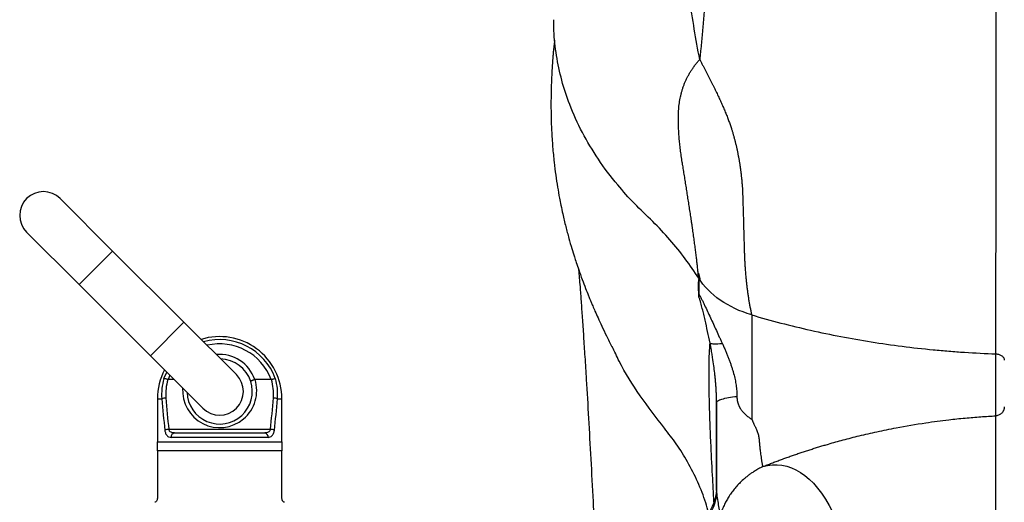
# Model space of a CAD drawing. Header units: millimetres. Extents: x 989 to 4240, y 1618 to 3732.
# Tile 11 of 14: x 3045 to 3708, y 3015 to 3341. Entities that reach past the tile are written whole.
import ezdxf

# ---------------------------------------------------------------- set-up
doc = ezdxf.new("R2010")
doc.units = ezdxf.units.MM
doc.header["$LTSCALE"] = 2

msp = doc.modelspace()

# ---------------------------------------------------------------- linework, layer by layer
at = {"color": 7, "linetype": 'Continuous', "lineweight": 25}
for p, q in [((3107.19, 3184.73), (3071.84, 3220.09)), ((3049.21, 3197.46), (3084.57, 3162.11)), ((3155.28, 3136.65), (3107.19, 3184.73)), ((3502.28, 3166.35), (3502.28, 3155.79)), ((3084.57, 3162.11), (3132.65, 3114.02)), ((3538.02, 3141.62), (3538.02, 3071.21)), ((3190.63, 3101.3), (3155.28, 3136.65)), ((3132.65, 3114.02), (3168.01, 3078.67)), ((3702.63, 3073.53), (3702.63, 3115.3)), ((3148.69, 3097.98), (3144.56, 3097.98)), ((3214.08, 3097.98), (3203.19, 3097.98)), ((3137.32, 3084.98), (3137.32, 3055.98)), ((3221.32, 3055.98), (3221.32, 3084.98)), ((3145.03, 3064.41), (3213.61, 3064.41)), ((3148.95, 3061.98), (3209.68, 3061.98)), ((3137.32, 3055.98), (3221.32, 3055.98)), ((3212.02, 3058.98), (3146.62, 3058.98)), ((3137.32, 3049.98), (3137.32, 3017.84)), ((3221.32, 3049.98), (3137.32, 3049.98)), ((3221.32, 3017.84), (3221.32, 3049.98)), ((3514.32, 3041.42), (3514.32, 3024.37)), ((3514.32, 3041.42), (3514.32, 3033.99))]:
    msp.add_line(p, q, dxfattribs=at)
at = {"color": 8, "linetype": 'Continuous', "lineweight": 25}
for p, q in [((3107.19, 3184.73), (3084.57, 3162.11)), ((3155.28, 3136.65), (3132.65, 3114.02)), ((3141.77, 3098.67), (3143.66, 3103.02)), ((3145.79, 3100.88), (3144.56, 3097.98)), ((3137.32, 3084.98), (3140.32, 3084.98)), ((3218.32, 3084.98), (3221.32, 3084.98))]:
    msp.add_line(p, q, dxfattribs=at)
at = {"color": 7, "linetype": 'Continuous', "lineweight": 25}
for centre, radius, start, end in [((3060.53, 3208.78), 16, 45, 225), ((3179.32, 3084.98), 42, 0, 107.28125), ((3179.32, 3089.98), 22, 17.96534, 88.34176), ((3179.32, 3084.98), 42, 152.26388, 180), ((3179.32, 3089.98), 16, 225, 45), ((3177.93, 3087.9), 37.73, 163.41335, 184.43819), ((3178.03, 3088.27), 35.03, 163.84866, 184.43858), ((3179.32, 3089.98), 22, 181.65824, 17.96534), ((3180.61, 3088.27), 35.03, 355.56142, 16.15134), ((3180.71, 3087.9), 37.73, 355.56181, 16.58665), ((3143.34, 3077.34), 8.22, 91.65498, 111.57511), ((3215.3, 3077.34), 8.22, 68.42489, 88.34502), ((3145.7, 3054.96), 9.47, 94.05462, 110.44303), ((3149.33, 3059.28), 2.73, 97.983, 186.20769), ((3209.31, 3059.28), 2.73, 353.79231, 82.017), ((3212.94, 3054.96), 9.47, 69.55697, 85.94538)]:
    msp.add_arc(centre, radius, start, end, dxfattribs=at)
at = {"color": 8, "linetype": 'Continuous', "lineweight": 25}
for centre, radius, start, end in [((3179.32, 3084.98), 39.96, 20.03183, 105.73512), ((3179.32, 3084.98), 37.11, 20.50745, 103.234), ((3179.32, 3089.98), 25, 18.59695, 95.20818), ((3179.32, 3090.55), 25, 176.01039, 17.28324)]:
    msp.add_arc(centre, radius, start, end, dxfattribs=at)
at = {"color": 7, "linetype": 'Continuous', "lineweight": 25}
for centre, ratio, start_param, end_param in [((3179.32, 3159.41), 0.209402, 1.950954, 2.067456), ((3179.32, 3159.98), 0.194444, 1.950954, 2.067456), ((3179.32, 3159.98), 0.194444, 4.215729, 4.332232), ((3179.32, 3159.41), 0.209402, 4.215729, 4.332232)]:
    msp.add_ellipse(centre, major_axis=(0, 200.57), ratio=ratio, start_param=start_param, end_param=end_param, dxfattribs=at)
for points, knots in [([(3702.63, 3115.3), (3702.66, 3131.52), (3702.68, 3148.27), (3702.72, 3182.81), (3702.73, 3200.59), (3702.76, 3228.03), (3702.77, 3237.31), (3702.78, 3256.11), (3702.79, 3265.64), (3702.8, 3284.96), (3702.8, 3294.75), (3702.81, 3314.59), (3702.82, 3324.64), (3702.82, 3345), (3702.83, 3355.27), (3702.83, 3370.81), (3702.83, 3376.01), (3702.83, 3386.45), (3702.83, 3391.7), (3702.83, 3418), (3702.83, 3439.25), (3702.83, 3482.18), (3702.83, 3503.85), (3702.82, 3547.6), (3702.82, 3569.68), (3702.81, 3591.98)], [0, 0, 0, 0, 0.125, 0.125, 0.25, 0.25, 0.3125, 0.3125, 0.375, 0.375, 0.4375, 0.4375, 0.5, 0.5, 0.5625, 0.5625, 0.59375, 0.59375, 0.625, 0.625, 0.75, 0.75, 0.875, 0.875, 1, 1, 1, 1]), ([(3510.88, 3430.03), (3510.79, 3428.4), (3510.63, 3425.15), (3510.38, 3420.32), (3510.13, 3415.55), (3509.88, 3410.83), (3509.63, 3406.18), (3509.39, 3401.59), (3509.14, 3397.06), (3508.89, 3392.59), (3508.64, 3388.18), (3508.39, 3383.84), (3508.13, 3379.56), (3507.88, 3375.34), (3507.62, 3371.19), (3507.36, 3367.1), (3507.1, 3363.07), (3506.83, 3359.11), (3506.56, 3355.22), (3506.29, 3351.39), (3506.01, 3347.63), (3505.73, 3343.94), (3505.45, 3340.31), (3505.16, 3336.76), (3504.86, 3333.28), (3504.56, 3329.88), (3504.25, 3326.56), (3503.93, 3323.31), (3503.61, 3320.13), (3503.29, 3317.02), (3503.06, 3314.97), (3502.95, 3313.96)], [0, 0, 0, 0, 0.041363, 0.082288, 0.12277, 0.162801, 0.202376, 0.241488, 0.280132, 0.3183, 0.355985, 0.393183, 0.429888, 0.466098, 0.501811, 0.537022, 0.571729, 0.605926, 0.639609, 0.672774, 0.705414, 0.737517, 0.769061, 0.800024, 0.830387, 0.86013, 0.889245, 0.917756, 0.9457, 0.973106, 1, 1, 1, 1]), ([(3502.28, 3166.33), (3499.33, 3170.74), (3493.4, 3179.59), (3483.04, 3192.39), (3471.49, 3204.76), (3458.69, 3216.61), (3446.3, 3230.58), (3434.28, 3246.53), (3423.47, 3264.66), (3415.38, 3282.52), (3409.68, 3299.89), (3406.19, 3316.6), (3404.51, 3330.28), (3404.68, 3338.37), (3404.73, 3340.82)], [0, 0, 0, 0, 0.076701, 0.153728, 0.231067, 0.308719, 0.386658, 0.489131, 0.592062, 0.695422, 0.783838, 0.872526, 0.961467, 1, 1, 1, 1]), ([(3405.15, 3326.91), (3405.15, 3326.65), (3405.16, 3326.16), (3404.97, 3324.99), (3404.72, 3323.34), (3404.45, 3321.21), (3404.21, 3318.67), (3404, 3316.06), (3403.82, 3313.62), (3403.63, 3310.78), (3403.35, 3306.16), (3403.05, 3300.01), (3402.78, 3292.25), (3402.67, 3283.7), (3402.77, 3274.77), (3403.1, 3265.29), (3403.75, 3255.17), (3404.72, 3245.14), (3405.85, 3236.08), (3407.08, 3228.04), (3408.27, 3221.29), (3409.45, 3215.27), (3410.82, 3208.84), (3412.59, 3201.36), (3414.64, 3193.6), (3416.61, 3186.78), (3418.29, 3181.36), (3419.84, 3176.59), (3421.56, 3171.51), (3423.67, 3165.65), (3425.88, 3159.81), (3427.64, 3155.39), (3428.89, 3152.34), (3429.89, 3149.94), (3431.01, 3147.31), (3432.54, 3143.78), (3434.57, 3139.26), (3437.13, 3133.71), (3440.26, 3127.15), (3442.54, 3122.5), (3443.77, 3119.99)], [0, 0, 0, 0, 0.05377, 0.100967, 0.141046, 0.17409, 0.200689, 0.221728, 0.234362, 0.244682, 0.263276, 0.287561, 0.315775, 0.349804, 0.380371, 0.411875, 0.451615, 0.488715, 0.519612, 0.549269, 0.575569, 0.592924, 0.614754, 0.645897, 0.675318, 0.700904, 0.722025, 0.736402, 0.755466, 0.780478, 0.804294, 0.824049, 0.833677, 0.84162, 0.853478, 0.871055, 0.894455, 0.923729, 0.958906, 1, 1, 1, 1]), ([(3502.28, 3166.32), (3502.24, 3166.76), (3502.16, 3167.63), (3502.03, 3168.98), (3501.88, 3170.38), (3501.73, 3171.83), (3501.57, 3173.32), (3501.4, 3174.86), (3501.22, 3176.45), (3501.03, 3178.09), (3500.83, 3179.78), (3500.63, 3181.51), (3500.41, 3183.29), (3500.18, 3185.12), (3499.94, 3186.99), (3499.69, 3188.91), (3499.43, 3190.87), (3499.15, 3192.88), (3498.87, 3194.94), (3498.58, 3197.04), (3498.27, 3199.18), (3497.95, 3201.37), (3497.63, 3203.59), (3497.19, 3206.48), (3496.66, 3209.99), (3496.03, 3214.13), (3495.39, 3218.24), (3494.76, 3222.33), (3494.12, 3226.4), (3493.48, 3230.44), (3492.83, 3234.46), (3492.19, 3238.45), (3491.64, 3241.83), (3491.19, 3244.61), (3490.86, 3246.77), (3490.55, 3248.91), (3490.25, 3251.01), (3489.99, 3253.09), (3489.74, 3255.15), (3489.51, 3257.17), (3489.31, 3259.17), (3489.13, 3261.14), (3488.97, 3263.08), (3488.84, 3265), (3488.73, 3266.89), (3488.65, 3268.75), (3488.59, 3270.59), (3488.56, 3272.41), (3488.56, 3274.19), (3488.58, 3276.12), (3488.65, 3278.18), (3488.79, 3280.37), (3488.99, 3282.53), (3489.26, 3284.66), (3489.6, 3286.77), (3490.01, 3288.85), (3490.49, 3290.9), (3491.05, 3292.93), (3491.69, 3294.94), (3492.4, 3296.92), (3493.2, 3298.88), (3494.09, 3300.82), (3495.06, 3302.74), (3496.13, 3304.65), (3497.29, 3306.54), (3498.55, 3308.41), (3499.91, 3310.28), (3501.37, 3312.13), (3502.42, 3313.35), (3502.95, 3313.96)], [0, 0, 0, 0, 0.008971, 0.018206, 0.027706, 0.03747, 0.047496, 0.057784, 0.068333, 0.07914, 0.090204, 0.101523, 0.113095, 0.124918, 0.136989, 0.149305, 0.161864, 0.174661, 0.187694, 0.200958, 0.21445, 0.228167, 0.242104, 0.256257, 0.282083, 0.307715, 0.333147, 0.35837, 0.383379, 0.408168, 0.432732, 0.457071, 0.481182, 0.494524, 0.50773, 0.5208, 0.533739, 0.546547, 0.559229, 0.571789, 0.584229, 0.596554, 0.608768, 0.620876, 0.63288, 0.644787, 0.656601, 0.668326, 0.679968, 0.691531, 0.706241, 0.721012, 0.735861, 0.750806, 0.765867, 0.781061, 0.796408, 0.811927, 0.827636, 0.843556, 0.85971, 0.876119, 0.892806, 0.909793, 0.927102, 0.944755, 0.962774, 0.981181, 1, 1, 1, 1]), ([(3502.95, 3313.96), (3503.29, 3313.33), (3503.96, 3312.07), (3504.95, 3310.18), (3505.93, 3308.32), (3506.89, 3306.49), (3507.83, 3304.67), (3508.76, 3302.88), (3509.66, 3301.1), (3510.55, 3299.35), (3511.41, 3297.62), (3512.26, 3295.92), (3513.09, 3294.23), (3513.9, 3292.56), (3514.68, 3290.92), (3515.45, 3289.3), (3516.19, 3287.7), (3516.92, 3286.11), (3517.62, 3284.55), (3518.3, 3283.02), (3518.96, 3281.5), (3519.6, 3280), (3520.21, 3278.52), (3520.8, 3277.07), (3521.37, 3275.63), (3521.92, 3274.22), (3522.44, 3272.83), (3522.94, 3271.45), (3523.42, 3270.1), (3523.87, 3268.77), (3524.37, 3267.26), (3524.91, 3265.54), (3525.49, 3263.61), (3526.04, 3261.65), (3526.58, 3259.67), (3527.09, 3257.67), (3527.57, 3255.64), (3528.04, 3253.59), (3528.47, 3251.52), (3528.89, 3249.41), (3529.28, 3247.29), (3529.65, 3245.13), (3530, 3242.95), (3530.32, 3240.74), (3530.62, 3238.51), (3530.9, 3236.24), (3531.15, 3233.95), (3531.37, 3231.62), (3531.57, 3229.27), (3531.72, 3227.47), (3531.8, 3226.09), (3531.84, 3225.02), (3531.9, 3223.55), (3531.96, 3221.68), (3532.03, 3219.41), (3532.11, 3216.73), (3532.2, 3213.64), (3532.3, 3210.12), (3532.42, 3206.18), (3532.54, 3201.8), (3532.67, 3196.99), (3532.82, 3191.72), (3532.94, 3187.01), (3533.06, 3183.01), (3533.19, 3179.87), (3533.35, 3176.79), (3533.54, 3173.75), (3533.75, 3170.77), (3533.99, 3167.83), (3534.27, 3164.95), (3534.57, 3162.13), (3534.9, 3159.36), (3535.25, 3156.65), (3535.64, 3154), (3536.06, 3151.41), (3536.5, 3148.87), (3536.97, 3146.4), (3537.47, 3143.99), (3537.84, 3142.4), (3538.02, 3141.62)], [0, 0, 0, 0, 0.011178, 0.022197, 0.033059, 0.043767, 0.054321, 0.064722, 0.074973, 0.085073, 0.095024, 0.104826, 0.114482, 0.123992, 0.133358, 0.14258, 0.151659, 0.160598, 0.169396, 0.178056, 0.186578, 0.194964, 0.203215, 0.211333, 0.219317, 0.22717, 0.234891, 0.242484, 0.249948, 0.257285, 0.264497, 0.275014, 0.285648, 0.296407, 0.307298, 0.318327, 0.329503, 0.340831, 0.352318, 0.363972, 0.375799, 0.387805, 0.399996, 0.41238, 0.424962, 0.437748, 0.450745, 0.463959, 0.477395, 0.491059, 0.494986, 0.501199, 0.50972, 0.520575, 0.533801, 0.549439, 0.567537, 0.588151, 0.61134, 0.637173, 0.665719, 0.697047, 0.731224, 0.750313, 0.769131, 0.78767, 0.805921, 0.823876, 0.841528, 0.858868, 0.875889, 0.892584, 0.90895, 0.92498, 0.940671, 0.956021, 0.971026, 0.985686, 1, 1, 1, 1]), ([(3421.36, 3172.14), (3421.66, 3168.39), (3422.2, 3161.7), (3423.01, 3150.72), (3423.79, 3139.61), (3424.64, 3127.12), (3425.53, 3113.22), (3426.67, 3094.95), (3428.01, 3072.14), (3429.54, 3044.55), (3430.95, 3018.07), (3431.85, 3000.34), (3432.25, 2992.61)], [0, 0, 0, 0, 0.088459, 0.157666, 0.231173, 0.30902, 0.391255, 0.477259, 0.616884, 0.755583, 0.893468, 1, 1, 1, 1]), ([(3502.28, 3166.4), (3502.41, 3166.2), (3502.54, 3166.01), (3502.8, 3165.64), (3502.93, 3165.46), (3503.13, 3165.24), (3503.2, 3165.18), (3503.29, 3165.12), (3503.32, 3165.12), (3503.36, 3165.15), (3503.37, 3165.19), (3503.38, 3165.3), (3503.37, 3165.36), (3503.35, 3165.5), (3503.34, 3165.57), (3503.29, 3165.79), (3503.26, 3165.94), (3503.15, 3166.39), (3503.07, 3166.69), (3502.91, 3167.3), (3502.83, 3167.6), (3502.59, 3168.51), (3502.43, 3169.11), (3502.28, 3169.72)], [0, 0, 0, 0, 0.125, 0.125, 0.25, 0.25, 0.3125, 0.3125, 0.34375, 0.34375, 0.375, 0.375, 0.40625, 0.40625, 0.4375, 0.4375, 0.5, 0.5, 0.625, 0.625, 0.75, 0.75, 1, 1, 1, 1]), ([(3538.02, 3141.62), (3530.03, 3144), (3522.97, 3147.32), (3510.68, 3155.85), (3505.83, 3160.76), (3502.28, 3166.32)], [0, 0, 0, 0, 0.5, 0.5, 1, 1, 1, 1]), ([(3502.28, 3166.29), (3502.05, 3164.32), (3501.92, 3162.28), (3501.97, 3158.06), (3502.14, 3155.87), (3502.42, 3153.62)], [0, 0, 0, 0, 0.5, 0.5, 1, 1, 1, 1]), ([(3502.28, 3155.79), (3502.61, 3155.31), (3502.94, 3154.76), (3503.6, 3153.58), (3503.93, 3152.94), (3504.59, 3151.64), (3504.92, 3150.97), (3505.58, 3149.61), (3505.91, 3148.91), (3506.89, 3146.82), (3507.56, 3145.4), (3508.88, 3142.55), (3509.55, 3141.12), (3511.55, 3136.82), (3512.89, 3133.93), (3514.88, 3129.6), (3515.54, 3128.15), (3516.52, 3125.97), (3516.85, 3125.25), (3517.5, 3123.8), (3517.83, 3123.07), (3518.16, 3122.35)], [0, 0, 0, 0, 0.0625, 0.0625, 0.125, 0.125, 0.1875, 0.1875, 0.25, 0.25, 0.375, 0.375, 0.5, 0.5, 0.75, 0.75, 0.875, 0.875, 0.9375, 0.9375, 1, 1, 1, 1]), ([(3509.92, 3122.58), (3509.4, 3125.21), (3508.85, 3127.82), (3507.74, 3133), (3507.16, 3135.58), (3506.28, 3139.44), (3505.98, 3140.73), (3505.37, 3143.3), (3505.05, 3144.59), (3504.57, 3146.53), (3504.41, 3147.18), (3504.07, 3148.48), (3503.9, 3149.13), (3503.53, 3150.44), (3503.35, 3151.09), (3503.03, 3152.07), (3502.92, 3152.39), (3502.68, 3153.04), (3502.56, 3153.35), (3502.42, 3153.62)], [0, 0, 0, 0, 0.25, 0.25, 0.5, 0.5, 0.625, 0.625, 0.75, 0.75, 0.8125, 0.8125, 0.875, 0.875, 0.9375, 0.9375, 0.96875, 0.96875, 1, 1, 1, 1]), ([(3538.02, 3141.63), (3544.53, 3139.69), (3551.1, 3137.86), (3564.35, 3134.4), (3571.03, 3132.78), (3584.5, 3129.74), (3591.27, 3128.33), (3604.9, 3125.71), (3611.75, 3124.5), (3625.53, 3122.31), (3632.46, 3121.32), (3646.4, 3119.54), (3653.39, 3118.77), (3663.91, 3117.76), (3667.43, 3117.45), (3674.46, 3116.89), (3677.99, 3116.63), (3688.55, 3115.94), (3695.59, 3115.55), (3702.63, 3115.3)], [0, 0, 0, 0, 0.125, 0.125, 0.25, 0.25, 0.375, 0.375, 0.5, 0.5, 0.625, 0.625, 0.75, 0.75, 0.8125, 0.8125, 0.875, 0.875, 1, 1, 1, 1]), ([(3479.23, 3065.08), (3473.62, 3072.34), (3462.41, 3086.85), (3450.85, 3105.47), (3445.54, 3116.93), (3444.01, 3120.22)], [0, 0, 0, 0, 0.416774, 0.832769, 1, 1, 1, 1]), ([(3509.93, 3122.55), (3510.44, 3122.3), (3511.42, 3122.16), (3514.2, 3122.1), (3516.01, 3122.18), (3518.15, 3122.38)], [0, 0, 0, 0, 0.5, 0.5, 1, 1, 1, 1]), ([(3514.32, 3082.37), (3514.32, 3082.8), (3514.32, 3083.66), (3514.3, 3084.96), (3514.27, 3086.26), (3514.23, 3087.57), (3514.18, 3088.89), (3514.12, 3090.22), (3514.05, 3091.55), (3513.97, 3092.89), (3513.87, 3094.23), (3513.77, 3095.58), (3513.66, 3096.94), (3513.53, 3098.3), (3513.4, 3099.66), (3513.26, 3101.03), (3512.98, 3103.57), (3512.48, 3107.51), (3511.89, 3111.5), (3511.34, 3114.98), (3510.78, 3118.27), (3510.26, 3121.01), (3509.95, 3122.65)], [0, 0, 0, 0, 0.031568, 0.063307, 0.095218, 0.127299, 0.159551, 0.191971, 0.224559, 0.257313, 0.290229, 0.323306, 0.356538, 0.389924, 0.423457, 0.457132, 0.490946, 0.611868, 0.749986, 0.790364, 0.874699, 1, 1, 1, 1]), ([(3518.21, 3122.38), (3518.57, 3121.57), (3519.28, 3119.96), (3520.3, 3117.58), (3521.27, 3115.23), (3522.2, 3112.93), (3523.06, 3110.66), (3523.87, 3108.42), (3524.61, 3106.2), (3525.28, 3104.06), (3525.86, 3102), (3526.37, 3100.01), (3526.82, 3098.04), (3527.2, 3096.1), (3527.51, 3094.18), (3527.75, 3092.28), (3527.92, 3090.39), (3528.03, 3088.51), (3528.04, 3087.26), (3528.05, 3086.64)], [0, 0, 0, 0, 0.071051, 0.14038, 0.208102, 0.274329, 0.339172, 0.402744, 0.465157, 0.526524, 0.582605, 0.63755, 0.69147, 0.744477, 0.796688, 0.848222, 0.899202, 0.949752, 1, 1, 1, 1]), ([(3702.63, 3115.3), (3703.02, 3115.29), (3703.39, 3115.25), (3704.12, 3115.13), (3704.49, 3115.04), (3705.18, 3114.82), (3705.5, 3114.69), (3706.12, 3114.38), (3706.41, 3114.21), (3706.93, 3113.82), (3707.17, 3113.62), (3707.57, 3113.18), (3707.75, 3112.94), (3708.03, 3112.45), (3708.14, 3112.2), (3708.28, 3111.68), (3708.32, 3111.42), (3708.32, 3111.15)], [0, 0, 0, 0, 0.125, 0.125, 0.25, 0.25, 0.375, 0.375, 0.5, 0.5, 0.625, 0.625, 0.75, 0.75, 0.875, 0.875, 1, 1, 1, 1]), ([(3144.38, 3098.01), (3144.09, 3098.1), (3143.81, 3098.19), (3143.27, 3098.35), (3143.02, 3098.42), (3142.56, 3098.53), (3142.35, 3098.58), (3142.01, 3098.65), (3141.87, 3098.67), (3141.77, 3098.67)], [0, 0, 0, 0, 0.25, 0.25, 0.5, 0.5, 0.75, 0.75, 1, 1, 1, 1]), ([(3203.01, 3097.95), (3202.82, 3097.89), (3202.64, 3097.83), (3202.28, 3097.71), (3202.1, 3097.64), (3201.76, 3097.52), (3201.59, 3097.46), (3201.29, 3097.34), (3201.15, 3097.28), (3200.77, 3097.11), (3200.56, 3097.02), (3200.3, 3096.86), (3200.24, 3096.8), (3200.25, 3096.77)], [0, 0, 0, 0, 0.125, 0.125, 0.25, 0.25, 0.375, 0.375, 0.5, 0.5, 0.75, 0.75, 1, 1, 1, 1]), ([(3214.26, 3098.01), (3214.54, 3098.1), (3214.82, 3098.19), (3215.37, 3098.35), (3215.62, 3098.42), (3216.08, 3098.53), (3216.29, 3098.58), (3216.63, 3098.65), (3216.77, 3098.67), (3216.86, 3098.67)], [0, 0, 0, 0, 0.25, 0.25, 0.5, 0.5, 0.75, 0.75, 1, 1, 1, 1]), ([(3514.32, 3082.38), (3514.32, 3082.78), (3514.61, 3083.2), (3515.83, 3084.02), (3516.76, 3084.43), (3519.19, 3085.18), (3520.7, 3085.53), (3524.13, 3086.15), (3526.04, 3086.42), (3528.05, 3086.64)], [0, 0, 0, 0, 0.25, 0.25, 0.5, 0.5, 0.75, 0.75, 1, 1, 1, 1]), ([(3514.32, 3023.11), (3514.32, 3023.44), (3514.32, 3024.09), (3514.32, 3025.08), (3514.32, 3026.09), (3514.32, 3027.1), (3514.32, 3028.18), (3514.32, 3029.34), (3514.32, 3030.61), (3514.32, 3031.93), (3514.32, 3033.3), (3514.32, 3034.72), (3514.32, 3036.18), (3514.32, 3037.7), (3514.32, 3039.26), (3514.32, 3040.87), (3514.32, 3042.53), (3514.32, 3044.24), (3514.32, 3046), (3514.32, 3047.8), (3514.32, 3049.65), (3514.32, 3051.55), (3514.32, 3053.49), (3514.32, 3055.8), (3514.32, 3059), (3514.32, 3063.62), (3514.32, 3068.33), (3514.32, 3072.46), (3514.32, 3075.37), (3514.32, 3077.97), (3514.32, 3080.28), (3514.32, 3081.71), (3514.32, 3082.38)], [0, 0, 0, 0, 0.020747, 0.041491, 0.062234, 0.082981, 0.103735, 0.127944, 0.15238, 0.177088, 0.202108, 0.227481, 0.253242, 0.279427, 0.306068, 0.333196, 0.360838, 0.389019, 0.417764, 0.447093, 0.477026, 0.507582, 0.538775, 0.570619, 0.618028, 0.691769, 0.791647, 0.842829, 0.889224, 0.930862, 0.967776, 1, 1, 1, 1]), ([(3528.05, 3086.64), (3528.05, 3086.48), (3528.06, 3086.15), (3528.08, 3085.66), (3528.12, 3085.16), (3528.17, 3084.67), (3528.24, 3084.18), (3528.33, 3083.7), (3528.43, 3083.21), (3528.55, 3082.73), (3528.68, 3082.25), (3528.83, 3081.77), (3529, 3081.29), (3529.18, 3080.82), (3529.38, 3080.35), (3529.59, 3079.88), (3529.82, 3079.41), (3530.07, 3078.95), (3530.33, 3078.5), (3530.93, 3077.53), (3532.01, 3076.09), (3533.42, 3074.64), (3534.71, 3073.54), (3535.57, 3072.88), (3536.31, 3072.36), (3536.84, 3072), (3537.31, 3071.69), (3537.66, 3071.46), (3537.88, 3071.31), (3537.99, 3071.24), (3538.02, 3071.21)], [0, 0, 0, 0, 0.022714, 0.045554, 0.068545, 0.091714, 0.115087, 0.13869, 0.162546, 0.186679, 0.211111, 0.235866, 0.260962, 0.286422, 0.312263, 0.338506, 0.365167, 0.392264, 0.419813, 0.447831, 0.573011, 0.708319, 0.777702, 0.85104, 0.887617, 0.925548, 0.956418, 0.979108, 0.993631, 1, 1, 1, 1]), ([(3545.54, 3039.26), (3546.53, 3039.65), (3548.5, 3040.43), (3551.46, 3041.58), (3554.42, 3042.71), (3557.37, 3043.81), (3560.33, 3044.89), (3563.28, 3045.94), (3566.23, 3046.98), (3569.18, 3047.99), (3572.13, 3048.98), (3575.07, 3049.95), (3578.02, 3050.9), (3580.96, 3051.82), (3583.9, 3052.73), (3586.83, 3053.61), (3592.08, 3055.16), (3599.98, 3057.37), (3610.88, 3060.16), (3622.78, 3062.91), (3637.69, 3065.95), (3653.82, 3068.68), (3669.34, 3070.74), (3679.97, 3071.85), (3687.17, 3072.49), (3692.41, 3072.9), (3697.55, 3073.25), (3700.95, 3073.43), (3702.63, 3073.53)], [0, 0, 0, 0, 0.019767, 0.03947, 0.059109, 0.078685, 0.0982, 0.117654, 0.137049, 0.156384, 0.175662, 0.194882, 0.214046, 0.233154, 0.252207, 0.271207, 0.290153, 0.353945, 0.423596, 0.499173, 0.580768, 0.706061, 0.802767, 0.871297, 0.904384, 0.93686, 0.968731, 1, 1, 1, 1]), ([(3702.56, 2816.87), (3702.56, 2817.01), (3702.56, 2817.16), (3702.56, 2817.44), (3702.56, 2817.88), (3702.56, 2818.89), (3702.56, 2820.9), (3702.56, 2824.91), (3702.56, 2832.87), (3702.55, 2839.58), (3702.55, 2852.87), (3702.54, 2861.53), (3702.54, 2874.24), (3702.54, 2878.43), (3702.53, 2886.7), (3702.53, 2890.78), (3702.53, 2902.84), (3702.52, 2910.66), (3702.52, 2933.45), (3702.52, 2947.75), (3702.52, 2964.46), (3702.52, 2967.74), (3702.52, 2974.19), (3702.53, 2977.36), (3702.53, 2986.61), (3702.53, 2992.47), (3702.55, 3009.16), (3702.56, 3019.08), (3702.58, 3036.59), (3702.6, 3044.17), (3702.61, 3052.15), (3702.61, 3053.67), (3702.61, 3056.56), (3702.62, 3057.93), (3702.62, 3061.79), (3702.62, 3064.04), (3702.63, 3066.92), (3702.63, 3067.8), (3702.63, 3069.39), (3702.63, 3070.82), (3702.63, 3071.92), (3702.63, 3072.62), (3702.63, 3072.93), (3702.63, 3073.25), (3702.63, 3073.4), (3702.63, 3073.47), (3702.63, 3073.49), (3702.63, 3073.51), (3702.63, 3073.52), (3702.63, 3073.53)], [0, 0, 0, 0, 0.000977, 0.000977, 0.001953, 0.003906, 0.007812, 0.015625, 0.03125, 0.0625, 0.0625, 0.125, 0.125, 0.15625, 0.15625, 0.1875, 0.1875, 0.25, 0.25, 0.375, 0.375, 0.40625, 0.40625, 0.4375, 0.4375, 0.5, 0.5, 0.625, 0.625, 0.75, 0.75, 0.78125, 0.78125, 0.8125, 0.8125, 0.875, 0.875, 0.90625, 0.90625, 0.9375, 0.96875, 0.96875, 0.984375, 0.992187, 0.996094, 0.998047, 0.999023, 0.999023, 1, 1, 1, 1]), ([(3708.32, 3079.52), (3708.32, 3078.76), (3708.17, 3078), (3707.61, 3076.59), (3707.19, 3075.94), (3706.15, 3074.84), (3705.52, 3074.39), (3704.14, 3073.76), (3703.39, 3073.57), (3702.63, 3073.53)], [0, 0, 0, 0, 0.25, 0.25, 0.5, 0.5, 0.75, 0.75, 1, 1, 1, 1]), ([(3538.02, 3071.21), (3538.03, 3071.19), (3538.07, 3071.12), (3538.14, 3070.98), (3538.24, 3070.75), (3538.38, 3070.45), (3538.56, 3070.07), (3538.77, 3069.61), (3539.02, 3069.08), (3539.35, 3068.37), (3539.74, 3067.53), (3540.16, 3066.64), (3540.85, 3065.13), (3541.7, 3063.11), (3542.43, 3060.91), (3542.79, 3059.21), (3542.92, 3058.22), (3543, 3057.37), (3543.08, 3056.5), (3543.21, 3055.15), (3543.41, 3053.08), (3543.63, 3050.89), (3543.9, 3048.6), (3544.17, 3046.52), (3544.42, 3044.78), (3544.63, 3043.46), (3544.78, 3042.52), (3544.91, 3041.71), (3545.06, 3040.87), (3545.23, 3040.21), (3545.37, 3039.72), (3545.46, 3039.48), (3545.51, 3039.34), (3545.53, 3039.29), (3545.54, 3039.26)], [0, 0, 0, 0, 0.001481, 0.004701, 0.009658, 0.016352, 0.024776, 0.034927, 0.046798, 0.060381, 0.08318, 0.103586, 0.12162, 0.188357, 0.245135, 0.275431, 0.306524, 0.31396, 0.334343, 0.36765, 0.411177, 0.489663, 0.544016, 0.61262, 0.689718, 0.735156, 0.775957, 0.816715, 0.85743, 0.919008, 0.953135, 0.980822, 0.989891, 1, 1, 1, 1]), ([(3142.39, 3063.84), (3142.44, 3063.44), (3142.51, 3063.05), (3142.69, 3062.33), (3142.8, 3061.98), (3143.05, 3061.36), (3143.2, 3061.08), (3143.52, 3060.56), (3143.7, 3060.33), (3144.08, 3059.93), (3144.28, 3059.75), (3144.71, 3059.46), (3144.93, 3059.34), (3145.62, 3059.07), (3146.1, 3058.98), (3146.62, 3058.98)], [0, 0, 0, 0, 0.125, 0.125, 0.25, 0.25, 0.375, 0.375, 0.5, 0.5, 0.625, 0.625, 0.75, 0.75, 1, 1, 1, 1]), ([(3148.95, 3061.98), (3148.54, 3061.98), (3148.13, 3062.01), (3147.34, 3062.16), (3146.96, 3062.28), (3146.24, 3062.64), (3145.9, 3062.88), (3145.49, 3063.36), (3145.36, 3063.55), (3145.16, 3063.95), (3145.08, 3064.17), (3145.03, 3064.41)], [0, 0, 0, 0, 0.25, 0.25, 0.5, 0.5, 0.75, 0.75, 0.875, 0.875, 1, 1, 1, 1]), ([(3213.61, 3064.41), (3213.56, 3064.17), (3213.48, 3063.95), (3213.28, 3063.55), (3213.15, 3063.37), (3212.74, 3062.88), (3212.4, 3062.64), (3211.69, 3062.28), (3211.3, 3062.17), (3210.51, 3062.01), (3210.1, 3061.98), (3209.68, 3061.98)], [0, 0, 0, 0, 0.125, 0.125, 0.25, 0.25, 0.5, 0.5, 0.75, 0.75, 1, 1, 1, 1]), ([(3212.02, 3058.98), (3212.53, 3058.98), (3213.03, 3059.07), (3213.94, 3059.44), (3214.37, 3059.73), (3214.94, 3060.33), (3215.12, 3060.56), (3215.44, 3061.08), (3215.59, 3061.37), (3215.84, 3061.99), (3215.95, 3062.34), (3216.13, 3063.06), (3216.2, 3063.44), (3216.24, 3063.84)], [0, 0, 0, 0, 0.25, 0.25, 0.5, 0.5, 0.625, 0.625, 0.75, 0.75, 0.875, 0.875, 1, 1, 1, 1]), ([(3508.85, 3008.11), (3508.26, 3010.35), (3506.43, 3017.39), (3501.82, 3028.92), (3495.18, 3042.24), (3487.62, 3054.37), (3481.93, 3061.64), (3479.23, 3065.08)], [0, 0, 0, 0, 0.108445, 0.341907, 0.577835, 0.80013, 1, 1, 1, 1]), ([(3221.32, 3055.98), (3221.32, 3055.14), (3221.32, 3054.2), (3221.32, 3052.18), (3221.32, 3051.11), (3221.32, 3049.98)], [0, 0, 0, 0, 0.5, 0.5, 1, 1, 1, 1]), ([(3545.54, 3039.26), (3562.83, 3044.09), (3598.45, 3024.23), (3613.85, 2933.9), (3622.59, 2854.3), (3624.56, 2834.35), (3626.53, 2813.74)], [0, 0, 0, 0, 0.417618, 0.860363, 0.860363, 1, 1, 1, 1]), ([(3545.54, 3039.26), (3544.45, 3038.74), (3542.58, 3037.76), (3540.22, 3036.38), (3538.17, 3035.04), (3536.33, 3033.73), (3534.65, 3032.44), (3532.6, 3030.73), (3530.3, 3028.6), (3527.87, 3026.03), (3525.7, 3023.43), (3523.75, 3020.78), (3522, 3018.06), (3520.42, 3015.27), (3519, 3012.37), (3517.74, 3009.35), (3516.92, 3006.97), (3516.51, 3005.6), (3516.43, 3005.31)], [0, 0, 0, 0, 0.00318032, 0.00636065, 0.00954097, 0.01272129, 0.01590162, 0.01908194, 0.02544259, 0.03180323, 0.03816388, 0.04452453, 0.05088517, 0.05724582, 0.06360647, 0.06996712, 0.07632776, 0.07795688, 0.07795688, 0.07795688, 0.07795688]), ([(3514.31, 3024.59), (3514.3, 3024.52), (3514.3, 3024.19), (3514.25, 3023.32), (3514.09, 3021.37), (3513.61, 3018.64), (3512.57, 3015.05), (3511.04, 3011.53), (3508.96, 3008.13), (3506.6, 3005.18), (3503.87, 3002.48), (3501.74, 3000.98), (3500.67, 3000.23)], [0, 0, 0, 0, 0.0075295, 0.0356947, 0.0889686, 0.2106534, 0.3209226, 0.474682, 0.6049128, 0.7313727, 0.8647058, 1, 1, 1, 1]), ([(3514.32, 3025.29), (3514.32, 3025.32), (3514.32, 3025.43), (3514.32, 3024.81), (3514.32, 3023.68), (3514.32, 3023.11)], [0, 0, 0, 0, 0.116583, 0.558291, 1, 1, 1, 1]), ([(3514.32, 3023.11), (3514.32, 3021.53), (3514.5, 3019.88), (3514.97, 3016.61), (3515.26, 3015), (3515.78, 3011.9), (3516.01, 3010.43), (3516.33, 3007.71), (3516.42, 3006.45), (3516.43, 3005.31)], [0, 0, 0, 0, 0.25, 0.25, 0.5, 0.5, 0.75, 0.75, 1, 1, 1, 1]), ([(3137.32, 3017.84), (3137.32, 3017.66), (3137.3, 3017.48), (3137.24, 3017.14), (3137.2, 3016.98), (3137.04, 3016.52), (3136.89, 3016.26), (3136.57, 3015.83), (3136.39, 3015.65), (3136.03, 3015.36), (3135.85, 3015.25), (3135.66, 3015.15)], [0, 0, 0, 0, 0.125, 0.125, 0.25, 0.25, 0.5, 0.5, 0.75, 0.75, 1, 1, 1, 1]), ([(3222.98, 3015.15), (3222.79, 3015.25), (3222.61, 3015.36), (3222.25, 3015.65), (3222.08, 3015.83), (3221.83, 3016.15), (3221.76, 3016.27), (3221.61, 3016.53), (3221.55, 3016.67), (3221.39, 3017.13), (3221.32, 3017.48), (3221.32, 3017.84)], [0, 0, 0, 0, 0.25, 0.25, 0.5, 0.5, 0.625, 0.625, 0.75, 0.75, 1, 1, 1, 1])]:
    msp.add_open_spline(points, degree=3, knots=knots, dxfattribs=at)
at = {"color": 8, "linetype": 'Continuous', "lineweight": 25}
for points, knots in [([(3502.95, 3313.96), (3500.52, 3327.6), (3495.85, 3353.91), (3490.54, 3392.04), (3486.41, 3427.11), (3484.44, 3449.64), (3483.52, 3460.25)], [0, 0, 0, 0, 0.27989, 0.539725, 0.78338, 1, 1, 1, 1]), ([(3512.59, 3015.38), (3512.25, 3021.45), (3511.45, 3035.51), (3510.58, 3052.59), (3509.96, 3067.66), (3509.58, 3079.33), (3509.33, 3090.77), (3509.24, 3101.93), (3509.26, 3112.9), (3509.72, 3119.38), (3509.95, 3122.63)], [0, 0, 0, 0, 0.144923, 0.335209, 0.441819, 0.550157, 0.660294, 0.772294, 0.88578, 1, 1, 1, 1]), ([(3514.32, 3082.37), (3514.32, 3075.75), (3514.32, 3062.78), (3514.32, 3049.2), (3514.32, 3042.16), (3514.32, 3041.42)], [0, 0, 0, 0, 0.482493, 0.945992, 1, 1, 1, 1]), ([(3514.32, 3023.11), (3514.21, 3021.22), (3514, 3017.45), (3512.34, 3011.98), (3509.72, 3006.94), (3506.76, 3002.99), (3504.44, 3001.1), (3503.58, 3000.4)], [0, 0, 0, 0, 0.218244, 0.436488, 0.654732, 0.872976, 1, 1, 1, 1])]:
    msp.add_open_spline(points, degree=3, knots=knots, dxfattribs=at)
at = {"color": 7, "linetype": 'Continuous', "lineweight": 25}
for points in [[(3502.28, 3166.35), (3502.28, 3167.5), (3502.28, 3168.62), (3502.28, 3169.72)], [(3502.42, 3153.62), (3502.33, 3154.35), (3502.28, 3155.07), (3502.28, 3155.79)], [(3144.56, 3097.98), (3144.5, 3097.98), (3144.44, 3097.99), (3144.38, 3098.01)], [(3203.01, 3097.95), (3203.07, 3097.97), (3203.13, 3097.98), (3203.19, 3097.98)], [(3214.26, 3098.01), (3214.2, 3097.99), (3214.14, 3097.98), (3214.08, 3097.98)], [(3137.32, 3049.98), (3137.32, 3052.24), (3137.32, 3054.3), (3137.32, 3055.98)]]:
    msp.add_open_spline(points, degree=3, dxfattribs=at)

doc.saveas('drawing.dxf')
